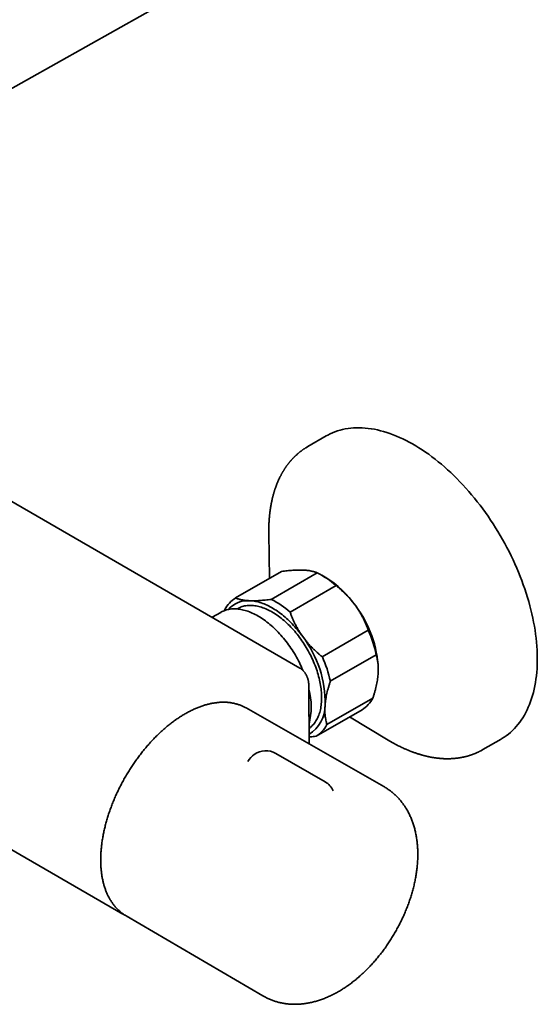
# Model space of a CAD drawing. Header units: millimetres. Extents: x 8 to 852, y 12 to 1820.
# Tile 2 of 27: x 727 to 831, y 88 to 285. Entities that reach past the tile are written whole.
import ezdxf

# ---------------------------------------------------------------- set-up
doc = ezdxf.new("R2010")
doc.units = ezdxf.units.MM

msp = doc.modelspace()

# ---------------------------------------------------------------- linework, layer by layer
at = {"color": 7, "linetype": 'Continuous', "lineweight": 35}
for p, q in [((707.41, 260.76), (760.74, 290.7)), ((783.56, 155.22), (646.81, 234.17)), ((788.82, 201.63), (785.17, 199.52)), ((777.34, 182.17), (777.48, 173.14)), ((777.35, 182.18), (777.35, 182.17)), ((779.89, 174.53), (770.69, 169.22)), ((777.83, 168.95), (787.02, 174.25)), ((788.65, 173.36), (787.94, 173.77)), ((790.79, 171.7), (781.6, 166.39)), ((767.71, 166.35), (766, 165.36)), ((768.46, 166.7), (768.52, 166.89)), ((771.06, 167.08), (770.97, 167.03)), ((788.05, 157.45), (797.25, 162.76)), ((798.85, 157.87), (789.65, 152.56)), ((799.25, 154.94), (799.25, 154.99)), ((788.97, 143.9), (798.16, 149.21)), ((772.79, 147.23), (772.59, 147.34)), ((800.33, 131.53), (772.79, 147.23)), ((795.99, 146.88), (786.8, 141.57)), ((793.48, 145.43), (801.23, 140.79)), ((785.39, 140.05), (785.39, 141.13)), ((801.23, 140.79), (801.26, 140.78)), ((820.17, 138.9), (823.82, 141)), ((788.62, 132.43), (778.72, 138.15)), ((702.13, 132.58), (748.12, 106.03)), ((748.61, 105.77), (748.79, 105.66)), ((748.79, 105.66), (776.16, 89.66))]:
    msp.add_line(p, q, dxfattribs=at)
at = {"color": 7, "linetype": 'Continuous', "lineweight": 35, "flags": 128}
for points in [[(788.82, 201.63), (789.12, 201.79), (789.59, 202.03), (790.08, 202.25), (790.57, 202.45), (791.08, 202.63), (791.59, 202.79), (792.12, 202.92), (792.65, 203.03), (793.2, 203.12), (793.75, 203.19), (794.31, 203.24), (794.88, 203.26), (795.46, 203.27), (796.05, 203.25), (796.64, 203.21), (797.24, 203.14), (797.85, 203.06), (798.46, 202.95), (799.08, 202.83), (799.7, 202.68), (800.32, 202.51), (800.95, 202.31), (801.59, 202.1), (802.23, 201.87), (802.87, 201.61), (803.51, 201.33), (804.15, 201.04), (804.8, 200.72), (805.45, 200.38), (806.09, 200.03), (806.74, 199.65), (807.39, 199.25), (808.04, 198.84), (808.68, 198.4), (809.33, 197.95), (809.97, 197.48), (810.61, 196.99), (811.24, 196.48), (811.88, 195.96), (812.51, 195.42), (813.13, 194.86), (813.75, 194.29), (814.37, 193.7), (814.98, 193.09), (815.58, 192.47), (816.18, 191.84), (816.77, 191.19), (817.35, 190.53), (817.93, 189.86), (818.5, 189.17), (819.06, 188.47), (819.61, 187.76), (820.15, 187.03), (820.68, 186.3), (821.21, 185.56), (821.72, 184.8), (822.22, 184.04), (822.71, 183.27), (823.19, 182.49), (823.66, 181.7), (824.12, 180.91), (824.56, 180.11), (824.99, 179.3), (825.41, 178.49), (825.82, 177.67), (826.21, 176.85), (826.59, 176.02), (826.95, 175.19), (827.3, 174.36), (827.64, 173.53), (827.96, 172.69), (828.27, 171.86), (828.56, 171.02), (828.84, 170.18), (829.1, 169.35), (829.35, 168.51), (829.57, 167.68), (829.79, 166.85), (829.99, 166.03), (830.17, 165.2), (830.33, 164.38), (830.48, 163.57), (830.61, 162.76), (830.73, 161.96), (830.83, 161.16), (830.91, 160.37), (830.98, 159.59), (831.02, 158.82), (831.06, 158.05), (831.07, 157.29), (831.07, 156.55), (831.05, 155.81), (831.01, 155.08), (830.96, 154.37), (830.89, 153.67), (830.8, 152.98), (830.7, 152.3), (830.58, 151.63), (830.44, 150.98), (830.29, 150.34), (830.12, 149.72), (829.93, 149.11), (829.73, 148.51), (829.51, 147.94), (829.27, 147.37), (829.02, 146.83), (828.76, 146.3), (828.48, 145.79), (828.18, 145.29), (827.87, 144.82), (827.54, 144.36), (827.2, 143.92), (826.85, 143.5), (826.48, 143.1), (826.1, 142.71), (825.7, 142.35), (825.29, 142.01), (824.87, 141.69), (824.43, 141.38), (823.98, 141.1), (823.82, 141)], [(785.39, 143.13), (785.49, 143.2), (785.67, 143.35), (785.85, 143.5), (786.02, 143.67), (786.18, 143.84), (786.34, 144.02), (786.49, 144.22), (786.63, 144.42), (786.77, 144.63), (786.9, 144.84), (787.02, 145.07), (787.14, 145.31), (787.24, 145.55), (787.34, 145.8), (787.43, 146.06), (787.52, 146.32), (787.59, 146.6), (787.66, 146.88), (787.72, 147.16), (787.77, 147.46), (787.82, 147.76), (787.85, 148.06), (787.88, 148.37), (787.9, 148.69), (787.91, 149.01), (787.91, 149.34), (787.91, 149.67), (787.89, 150.01), (787.87, 150.35), (787.84, 150.69), (787.8, 151.04), (787.76, 151.39), (787.7, 151.74), (787.64, 152.1), (787.57, 152.46), (787.49, 152.82), (787.41, 153.18), (787.31, 153.55), (787.21, 153.91), (787.1, 154.28), (786.99, 154.64), (786.86, 155.01), (786.73, 155.38), (786.59, 155.75), (786.45, 156.11), (786.29, 156.48), (786.13, 156.84), (785.97, 157.2), (785.79, 157.57), (785.62, 157.92), (785.43, 158.28), (785.24, 158.63), (785.04, 158.98), (784.84, 159.33), (784.63, 159.68), (784.41, 160.01), (784.19, 160.35), (783.97, 160.68), (783.74, 161.01), (783.5, 161.33), (783.26, 161.64), (783.02, 161.96), (782.77, 162.26), (782.52, 162.56), (782.27, 162.85), (782.01, 163.14), (781.74, 163.42), (781.48, 163.69), (781.21, 163.95), (780.94, 164.21), (780.67, 164.46), (780.39, 164.7), (780.11, 164.94), (779.84, 165.16), (779.56, 165.38), (779.27, 165.59), (778.99, 165.79), (778.71, 165.98), (778.42, 166.16), (778.14, 166.33), (777.85, 166.49), (777.57, 166.65), (777.29, 166.79), (777, 166.92), (776.72, 167.05), (776.44, 167.16), (776.16, 167.27), (775.88, 167.36), (775.6, 167.44), (775.33, 167.52), (775.06, 167.58), (774.79, 167.63), (774.52, 167.67), (774.25, 167.7), (773.99, 167.72), (773.74, 167.73), (773.48, 167.73), (773.23, 167.72), (772.98, 167.7), (772.74, 167.67), (772.5, 167.62), (772.27, 167.57), (772.04, 167.51), (771.82, 167.43), (771.6, 167.35), (771.39, 167.25), (771.18, 167.15), (771.06, 167.08)], [(773.55, 168.68), (773.83, 168.66), (774.1, 168.63), (774.38, 168.6), (774.67, 168.55), (774.95, 168.49), (775.24, 168.42), (775.53, 168.34), (775.83, 168.24), (776.12, 168.14), (776.42, 168.03), (776.71, 167.91), (777.01, 167.77), (777.31, 167.63), (777.61, 167.47), (777.91, 167.31), (778.21, 167.14), (778.51, 166.95), (778.81, 166.76), (779.11, 166.56), (779.41, 166.34), (779.7, 166.12), (780, 165.89), (780.29, 165.65), (780.59, 165.41), (780.88, 165.15), (781.17, 164.89), (781.45, 164.62), (781.73, 164.34), (782.01, 164.05), (782.29, 163.75), (782.56, 163.45), (782.83, 163.15), (783.1, 162.83), (783.36, 162.51), (783.62, 162.18), (783.87, 161.85), (784.12, 161.51)], [(784.15, 154.78), (784.14, 154.81), (783.98, 155.19), (783.81, 155.56), (783.63, 155.94), (783.45, 156.31), (783.26, 156.68), (783.07, 157.05), (782.87, 157.41), (782.66, 157.78), (782.45, 158.14), (782.23, 158.49), (782, 158.84), (781.77, 159.19), (781.54, 159.53), (781.3, 159.87), (781.06, 160.2), (780.81, 160.53), (780.56, 160.85), (780.3, 161.16), (780.04, 161.47), (779.77, 161.78), (779.51, 162.07), (779.24, 162.36), (778.96, 162.65), (778.68, 162.92), (778.4, 163.19), (778.12, 163.45), (777.84, 163.71), (777.55, 163.95), (777.26, 164.19), (776.97, 164.42), (776.68, 164.64), (776.39, 164.85), (776.09, 165.05), (775.8, 165.24), (775.51, 165.43), (775.21, 165.6), (774.92, 165.77), (774.62, 165.92), (774.33, 166.07), (774.03, 166.21), (773.74, 166.33), (773.45, 166.45), (773.16, 166.56), (772.87, 166.65), (772.58, 166.74), (772.3, 166.81), (772.02, 166.88), (771.74, 166.93), (771.46, 166.98), (771.19, 167.01), (770.91, 167.03), (770.65, 167.05), (770.38, 167.05), (770.12, 167.04), (769.86, 167.02), (769.61, 166.99), (769.36, 166.95), (769.12, 166.9), (768.88, 166.84), (768.65, 166.77), (768.42, 166.68), (768.19, 166.59), (767.98, 166.49), (767.76, 166.38), (767.71, 166.35)]]:
    msp.add_lwpolyline(points, dxfattribs=at)
at = {"color": 7, "linetype": 'Continuous', "lineweight": 35}
for centre, radius, start, end in [((779.45, 159.02), 17.01, 48.1629, 63.5633), ((778.11, 156.07), 20.25, 34.8341, 58.6293), ((773.76, 164.18), 5.9, 121.3591, 152.6675), ((773.2, 163.4), 5.29, 86.1563, 138.1239), ((770.25, 153.72), 17.01, 48.1629, 63.5633), ((776.63, 154.03), 22.64, 2.4285, 36.9465), ((766.79, 148.25), 21.82, 358.8714, 37.4132), ((774.98, 152.76), 24.41, 12.0943, 24.1903), ((765.79, 147.45), 24.41, 12.0943, 24.1903), ((771.77, 147.48), 14.05, 345.7481, 14.3755), ((781.66, 147.77), 6.94, 302.4235, 0.4288), ((792.92, 151.92), 5.9, 301.3591, 332.6675), ((783.73, 146.61), 5.9, 301.3591, 332.6675), ((776.72, 134.68), 4, 124.9568, 152.5324), ((776.72, 134.68), 4, 60.0027, 124.9568), ((786.62, 128.97), 4, 25.4026, 60.0027)]:
    msp.add_arc(centre, radius, start, end, dxfattribs=at)
for points, knots in [([(785.18, 199.52), (785.1, 199.48), (784.96, 199.4), (784.77, 199.28), (784.61, 199.18), (784.46, 199.08), (784.33, 198.99), (784.24, 198.93), (784.17, 198.88), (784.11, 198.84), (784.04, 198.79), (783.96, 198.73), (783.85, 198.65), (783.72, 198.55), (783.57, 198.43), (783.43, 198.32), (783.29, 198.2), (783.15, 198.09), (783, 197.95), (782.82, 197.79), (782.66, 197.64), (782.52, 197.51), (782.42, 197.4), (782.31, 197.3), (782.22, 197.2), (782.13, 197.11), (782.04, 197.01), (781.95, 196.92), (781.87, 196.83), (781.8, 196.74), (781.74, 196.68), (781.69, 196.62), (781.63, 196.55), (781.56, 196.47), (781.48, 196.37), (781.39, 196.26), (781.3, 196.14), (781.22, 196.03), (781.12, 195.91), (781.02, 195.78), (780.91, 195.63), (780.82, 195.5), (780.74, 195.38), (780.65, 195.26), (780.56, 195.12), (780.47, 194.98), (780.39, 194.86), (780.32, 194.74), (780.24, 194.61), (780.17, 194.49), (780.09, 194.36), (780.03, 194.25), (779.96, 194.13), (779.91, 194.04), (779.86, 193.95), (779.81, 193.85), (779.75, 193.73), (779.68, 193.6), (779.6, 193.45), (779.51, 193.26), (779.41, 193.06), (779.31, 192.85), (779.21, 192.63), (779.12, 192.4), (779.02, 192.18), (778.94, 191.97), (778.86, 191.76), (778.79, 191.57), (778.71, 191.36), (778.64, 191.15), (778.57, 190.96), (778.51, 190.78), (778.46, 190.62), (778.42, 190.49), (778.39, 190.38), (778.36, 190.28), (778.33, 190.18), (778.29, 190.04), (778.24, 189.86), (778.18, 189.66), (778.13, 189.44), (778.07, 189.21), (778.01, 188.98), (777.96, 188.75), (777.91, 188.5), (777.86, 188.24), (777.81, 187.97), (777.76, 187.73), (777.72, 187.47), (777.67, 187.19), (777.64, 186.96), (777.62, 186.81), (777.6, 186.73), (777.6, 186.67), (777.59, 186.61), (777.58, 186.54), (777.57, 186.44), (777.55, 186.32), (777.53, 186.17), (777.52, 186), (777.49, 185.81), (777.47, 185.59), (777.45, 185.34), (777.43, 185.07), (777.41, 184.79), (777.39, 184.52), (777.38, 184.26), (777.37, 184.01), (777.36, 183.78), (777.35, 183.56), (777.35, 183.35), (777.34, 183.16), (777.34, 182.97), (777.34, 182.81), (777.34, 182.66), (777.34, 182.52), (777.34, 182.36), (777.34, 182.24), (777.34, 182.17)], [0, 0, 0, 0, 0.0130634, 0.0253235, 0.0367501, 0.0470726, 0.0562207, 0.0613379, 0.0656885, 0.0697202, 0.0744142, 0.0798053, 0.0858935, 0.0972876, 0.1075691, 0.1170016, 0.1269981, 0.1373649, 0.1468609, 0.1618007, 0.1765027, 0.1841036, 0.1921532, 0.201742, 0.2082505, 0.2152204, 0.2223313, 0.2295607, 0.2365465, 0.2424616, 0.2474197, 0.2514422, 0.2554681, 0.2618254, 0.2691367, 0.2771276, 0.2849277, 0.2924728, 0.2997572, 0.3103277, 0.3197478, 0.3290593, 0.3362255, 0.343737, 0.3524799, 0.3625666, 0.3695759, 0.3770579, 0.385011, 0.3929039, 0.4000053, 0.4078925, 0.4144913, 0.42002, 0.4254444, 0.4308791, 0.4380116, 0.4455102, 0.4537556, 0.4655825, 0.4772927, 0.489042, 0.5016352, 0.5141095, 0.5265655, 0.5382295, 0.5491256, 0.5594555, 0.569982, 0.5818694, 0.5912048, 0.6006476, 0.6093139, 0.6167092, 0.6216283, 0.626114, 0.6314477, 0.6377471, 0.6473689, 0.6579713, 0.6688311, 0.6799478, 0.6913144, 0.7024532, 0.7130697, 0.7268167, 0.7395816, 0.7513691, 0.7623543, 0.7770351, 0.7902895, 0.7949314, 0.7985525, 0.8010974, 0.8032712, 0.806753, 0.8113349, 0.817017, 0.823799, 0.8316807, 0.8406618, 0.850742, 0.861921, 0.8741984, 0.8872525, 0.8997127, 0.911424, 0.9223865, 0.9326006, 0.9420664, 0.9507842, 0.9598318, 0.9679028, 0.9749977, 0.9811164, 0.9866569, 0.992884, 1, 1, 1, 1]), ([(784.16, 174.8), (784.12, 174.8), (783.94, 174.81), (783.6, 174.81), (783.13, 174.81), (782.64, 174.79), (782.12, 174.76), (781.59, 174.72), (781.04, 174.67), (780.47, 174.6), (780.08, 174.55), (779.89, 174.53)], [0, 0, 0, 0, 0.031426, 0.150235, 0.269282, 0.389024, 0.508986, 0.63129, 0.753788, 0.876817, 1, 1, 1, 1]), ([(787.02, 174.25), (786.93, 174.29), (786.75, 174.36), (786.46, 174.46), (786.15, 174.54), (785.81, 174.62), (785.44, 174.69), (785.04, 174.74), (784.62, 174.78), (784.31, 174.79), (784.16, 174.8)], [0, 0, 0, 0, 0.122973, 0.245942, 0.369581, 0.493217, 0.619375, 0.745529, 0.872765, 1, 1, 1, 1]), ([(794.73, 167.64), (794.69, 167.69), (794.52, 167.92), (794.21, 168.32), (793.78, 168.84), (793.33, 169.35), (792.86, 169.84), (792.37, 170.33), (791.86, 170.8), (791.33, 171.26), (790.97, 171.55), (790.79, 171.7)], [0, 0, 0, 0, 0.034085, 0.152699, 0.271315, 0.390844, 0.510376, 0.632431, 0.75449, 0.877243, 1, 1, 1, 1]), ([(770.69, 169.22), (770.78, 169.19), (770.95, 169.12), (771.23, 169.02), (771.54, 168.94), (771.87, 168.86), (772.22, 168.8), (772.6, 168.75), (773.01, 168.71), (773.33, 168.69), (773.52, 168.68), (773.55, 168.68)], [0, 0, 0, 0, 0.119178, 0.238489, 0.358249, 0.478183, 0.600185, 0.722411, 0.845363, 0.968574, 1, 1, 1, 1]), ([(773.55, 168.68), (773.7, 168.67), (774.01, 168.66), (774.49, 168.67), (774.99, 168.68), (775.52, 168.71), (776.07, 168.75), (776.64, 168.81), (777.23, 168.87), (777.63, 168.92), (777.83, 168.95)], [0, 0, 0, 0, 0.122618, 0.245238, 0.368878, 0.492521, 0.618996, 0.745475, 0.872735, 1, 1, 1, 1]), ([(797.25, 162.76), (797.17, 162.97), (797.02, 163.38), (796.77, 164), (796.49, 164.62), (796.2, 165.23), (795.87, 165.84), (795.52, 166.45), (795.14, 167.05), (794.86, 167.44), (794.73, 167.64)], [0, 0, 0, 0, 0.122973, 0.245942, 0.369581, 0.493217, 0.619375, 0.745529, 0.872765, 1, 1, 1, 1]), ([(781.6, 166.39), (781.68, 166.18), (781.83, 165.77), (782.08, 165.15), (782.35, 164.53), (782.65, 163.92), (782.98, 163.3), (783.33, 162.7), (783.71, 162.1), (783.98, 161.71), (784.12, 161.51)], [0, 0, 0, 0, 0.122973, 0.245942, 0.369581, 0.493217, 0.619375, 0.745529, 0.872765, 1, 1, 1, 1]), ([(784.12, 161.51), (784.16, 161.46), (784.33, 161.23), (784.64, 160.82), (785.07, 160.31), (785.51, 159.8), (785.99, 159.3), (786.48, 158.82), (786.99, 158.35), (787.51, 157.89), (787.87, 157.6), (788.05, 157.45)], [0, 0, 0, 0, 0.034085, 0.152699, 0.271315, 0.390844, 0.510376, 0.632431, 0.75449, 0.877243, 1, 1, 1, 1]), ([(799.21, 153.95), (799.22, 154), (799.23, 154.22), (799.25, 154.61), (799.25, 155.12), (799.24, 155.61), (799.2, 156.08), (799.14, 156.55), (799.06, 157.01), (798.96, 157.45), (798.89, 157.73), (798.85, 157.87)], [0, 0, 0, 0, 0.034085, 0.152699, 0.271315, 0.390844, 0.510376, 0.632431, 0.75449, 0.877243, 1, 1, 1, 1]), ([(785.39, 141.13), (785.39, 141.71), (785.39, 143.57), (785.38, 146.74), (785.37, 149.47), (785.38, 151.04), (785.37, 151.38), (785.37, 151.64), (785.35, 151.88), (785.33, 152.12), (785.3, 152.34), (785.27, 152.55), (785.23, 152.75), (785.18, 152.96), (785.12, 153.16), (785.05, 153.36), (784.97, 153.55), (784.89, 153.74), (784.8, 153.92), (784.7, 154.09), (784.6, 154.25), (784.49, 154.4), (784.37, 154.55), (784.25, 154.68), (784.12, 154.81), (783.99, 154.93), (783.84, 155.04), (783.7, 155.14), (783.61, 155.19), (783.56, 155.22)], [0, 0, 0, 0, 0.113663, 0.36379, 0.619131, 0.65012, 0.669556, 0.685943, 0.701028, 0.71704, 0.732832, 0.74658, 0.76078, 0.776236, 0.79168, 0.807102, 0.82249, 0.837831, 0.853114, 0.868329, 0.883465, 0.898454, 0.913313, 0.928117, 0.942867, 0.957571, 0.972234, 0.986866, 1, 1, 1, 1]), ([(798.16, 149.21), (798.23, 149.41), (798.36, 149.81), (798.54, 150.42), (798.7, 151.02), (798.85, 151.61), (798.97, 152.21), (799.08, 152.8), (799.16, 153.38), (799.19, 153.76), (799.21, 153.95)], [0, 0, 0, 0, 0.122973, 0.245942, 0.369581, 0.493217, 0.619375, 0.745529, 0.872765, 1, 1, 1, 1]), ([(789.65, 152.56), (789.59, 152.36), (789.46, 151.96), (789.28, 151.35), (789.11, 150.76), (788.97, 150.16), (788.84, 149.56), (788.74, 148.97), (788.66, 148.39), (788.62, 148.01), (788.61, 147.82)], [0, 0, 0, 0, 0.1229729, 0.2459423, 0.3695815, 0.4932168, 0.6193748, 0.7455295, 0.8727654, 1, 1, 1, 1]), ([(772.58, 147.34), (772.54, 147.37), (772.41, 147.44), (772.2, 147.54), (771.93, 147.66), (771.65, 147.78), (771.37, 147.88), (771.09, 147.97), (770.8, 148.05), (770.51, 148.13), (770.21, 148.19), (769.91, 148.25), (769.6, 148.29), (769.29, 148.33), (768.98, 148.36), (768.67, 148.37), (768.35, 148.38), (768.02, 148.38), (767.7, 148.37), (767.37, 148.35), (767.03, 148.31), (766.7, 148.27), (766.36, 148.22), (766.02, 148.16), (765.68, 148.09), (765.34, 148.02), (764.99, 147.93), (764.64, 147.83), (764.29, 147.72), (763.94, 147.61), (763.59, 147.48), (763.23, 147.34), (762.88, 147.2), (762.52, 147.05), (762.17, 146.88), (761.81, 146.71), (761.46, 146.53), (761.1, 146.34), (760.74, 146.14), (760.38, 145.94), (760.03, 145.72), (759.67, 145.5), (759.32, 145.27), (759.02, 145.07), (758.85, 144.95), (758.8, 144.91)], [0, 0, 0, 0, 0.011309, 0.034805, 0.058305, 0.081812, 0.105332, 0.128866, 0.152418, 0.17599, 0.199586, 0.223205, 0.246851, 0.270524, 0.294224, 0.317951, 0.341706, 0.365488, 0.389295, 0.413128, 0.436983, 0.460861, 0.484759, 0.508676, 0.532609, 0.556558, 0.580521, 0.604496, 0.628481, 0.652475, 0.676477, 0.700485, 0.724499, 0.748516, 0.772537, 0.79656, 0.820584, 0.844609, 0.868634, 0.892659, 0.916683, 0.940705, 0.964726, 0.988745, 1, 1, 1, 1]), ([(788.61, 147.82), (788.6, 147.77), (788.58, 147.55), (788.57, 147.16), (788.56, 146.66), (788.58, 146.17), (788.62, 145.69), (788.68, 145.22), (788.76, 144.77), (788.85, 144.32), (788.93, 144.04), (788.97, 143.9)], [0, 0, 0, 0, 0.034085, 0.152699, 0.271315, 0.390844, 0.510376, 0.632431, 0.75449, 0.877243, 1, 1, 1, 1]), ([(758.8, 144.91), (758.73, 144.87), (758.55, 144.74), (758.26, 144.53), (757.9, 144.26), (757.55, 143.99), (757.21, 143.71), (756.86, 143.43), (756.51, 143.13), (756.17, 142.83), (755.83, 142.53), (755.49, 142.21), (755.15, 141.89), (754.82, 141.56), (754.49, 141.23), (754.16, 140.88), (753.83, 140.54), (753.51, 140.18), (753.19, 139.82), (752.87, 139.46), (752.56, 139.09), (752.25, 138.71), (751.94, 138.33), (751.64, 137.94), (751.34, 137.55), (751.05, 137.16), (750.76, 136.76), (750.47, 136.35), (750.19, 135.94), (749.92, 135.53), (749.64, 135.11), (749.38, 134.69), (749.11, 134.26), (748.86, 133.83), (748.61, 133.4), (748.36, 132.97), (748.12, 132.53), (747.88, 132.09), (747.65, 131.65), (747.43, 131.2), (747.21, 130.76), (747, 130.31), (746.79, 129.86), (746.59, 129.4), (746.4, 128.95), (746.21, 128.5), (746.02, 128.04), (745.85, 127.59), (745.68, 127.13), (745.52, 126.67), (745.36, 126.22), (745.21, 125.76), (745.07, 125.3), (744.93, 124.85), (744.8, 124.39), (744.68, 123.94), (744.57, 123.48), (744.46, 123.03), (744.36, 122.58), (744.26, 122.13), (744.18, 121.68), (744.1, 121.24), (744.02, 120.8), (743.96, 120.35), (743.9, 119.92), (743.85, 119.48), (743.81, 119.05), (743.77, 118.62), (743.75, 118.19), (743.72, 117.77), (743.71, 117.35), (743.71, 116.94), (743.71, 116.52), (743.72, 116.12), (743.73, 115.72), (743.76, 115.32), (743.79, 114.92), (743.83, 114.54), (743.88, 114.15), (743.93, 113.77), (743.99, 113.4), (744.06, 113.03), (744.14, 112.67), (744.22, 112.32), (744.31, 111.97), (744.41, 111.63), (744.52, 111.29), (744.63, 110.96), (744.75, 110.64), (744.88, 110.32), (745.01, 110.01), (745.16, 109.71), (745.3, 109.42), (745.46, 109.13), (745.62, 108.85), (745.79, 108.58), (745.97, 108.31), (746.15, 108.06), (746.34, 107.81), (746.53, 107.57), (746.73, 107.34), (746.94, 107.12), (747.15, 106.9), (747.37, 106.7), (747.6, 106.5), (747.83, 106.31), (748.06, 106.13), (748.3, 105.96), (748.48, 105.84), (748.58, 105.78), (748.6, 105.77)], [0, 0, 0, 0, 0.004956, 0.014356, 0.023755, 0.033153, 0.04255, 0.051946, 0.06134, 0.070734, 0.080127, 0.089519, 0.09891, 0.108299, 0.117688, 0.127076, 0.136463, 0.145849, 0.155235, 0.164619, 0.174003, 0.183386, 0.192769, 0.202151, 0.211532, 0.220913, 0.230293, 0.239673, 0.249053, 0.258433, 0.267812, 0.277191, 0.28657, 0.295948, 0.305327, 0.314706, 0.324084, 0.333463, 0.342842, 0.352221, 0.361601, 0.37098, 0.38036, 0.38974, 0.399121, 0.408502, 0.417884, 0.427267, 0.43665, 0.446033, 0.455418, 0.464803, 0.474189, 0.483576, 0.492963, 0.502352, 0.511742, 0.521132, 0.530524, 0.539917, 0.54931, 0.558705, 0.568101, 0.577499, 0.586897, 0.596297, 0.605697, 0.615099, 0.624502, 0.633905, 0.64331, 0.652715, 0.662122, 0.671528, 0.680935, 0.690343, 0.69975, 0.709157, 0.718564, 0.72797, 0.737374, 0.746777, 0.756178, 0.765576, 0.774971, 0.784363, 0.79375, 0.803132, 0.812509, 0.82188, 0.831244, 0.8406, 0.849948, 0.859287, 0.868617, 0.877937, 0.887247, 0.896546, 0.905833, 0.91511, 0.924376, 0.933632, 0.942877, 0.952112, 0.961339, 0.970557, 0.979769, 0.988974, 0.998176, 1, 1, 1, 1]), ([(786.8, 141.57), (786.6, 141.55), (786.22, 141.5), (785.75, 141.44), (785.47, 141.42), (785.39, 141.41)], [0, 0, 0, 0, 0.403578, 0.807145, 1, 1, 1, 1]), ([(801.23, 140.79), (801.3, 140.75), (801.45, 140.66), (801.68, 140.53), (801.93, 140.39), (802.18, 140.24), (802.46, 140.09), (802.74, 139.94), (803.07, 139.77), (803.43, 139.59), (803.8, 139.41), (804.16, 139.24), (804.46, 139.1), (804.69, 139), (804.86, 138.93), (805.02, 138.86), (805.14, 138.81), (805.22, 138.78), (805.27, 138.76), (805.31, 138.74), (805.35, 138.72), (805.38, 138.71), (805.42, 138.69), (805.48, 138.67), (805.56, 138.64), (805.66, 138.6), (805.77, 138.55), (805.89, 138.51), (806.01, 138.47), (806.12, 138.42), (806.3, 138.36), (806.53, 138.28), (806.81, 138.18), (807.09, 138.09), (807.35, 138), (807.59, 137.93), (807.81, 137.87), (808, 137.81), (808.16, 137.77), (808.28, 137.74), (808.35, 137.72), (808.4, 137.71), (808.43, 137.7), (808.46, 137.69), (808.49, 137.68), (808.52, 137.67), (808.57, 137.66), (808.64, 137.65), (808.72, 137.63), (808.82, 137.6), (808.93, 137.58), (809.04, 137.55), (809.18, 137.52), (809.35, 137.48), (809.54, 137.44), (809.72, 137.41), (809.9, 137.37), (810.09, 137.34), (810.27, 137.31), (810.44, 137.28), (810.6, 137.26), (810.76, 137.24), (810.9, 137.22), (811.03, 137.21), (811.18, 137.19), (811.35, 137.17), (811.55, 137.15), (811.76, 137.13), (811.96, 137.12), (812.16, 137.1), (812.36, 137.09), (812.54, 137.09), (812.71, 137.08), (812.88, 137.08), (813.04, 137.08), (813.21, 137.08), (813.37, 137.08), (813.55, 137.08), (813.74, 137.09), (813.94, 137.1), (814.14, 137.11), (814.32, 137.12), (814.51, 137.14), (814.7, 137.16), (814.89, 137.18), (815.08, 137.2), (815.24, 137.22), (815.4, 137.25), (815.56, 137.27), (815.74, 137.3), (815.95, 137.34), (816.19, 137.39), (816.38, 137.43), (816.53, 137.46), (816.63, 137.49), (816.72, 137.51), (816.81, 137.53), (816.91, 137.56), (817.02, 137.59), (817.14, 137.62), (817.27, 137.66), (817.4, 137.7), (817.54, 137.74), (817.68, 137.78), (817.82, 137.83), (817.96, 137.88), (818.12, 137.94), (818.3, 138.01), (818.48, 138.08), (818.68, 138.16), (818.85, 138.23), (818.98, 138.29), (819.07, 138.33), (819.15, 138.37), (819.23, 138.4), (819.31, 138.44), (819.4, 138.49), (819.51, 138.54), (819.64, 138.61), (819.8, 138.69), (819.98, 138.79), (820.1, 138.86), (820.17, 138.9)], [0, 0, 0, 0, 0.0100581, 0.0209554, 0.0326979, 0.04529, 0.0587348, 0.0730347, 0.0878952, 0.1076446, 0.1264823, 0.144408, 0.1614214, 0.1705503, 0.1793929, 0.1875495, 0.1944304, 0.197103, 0.1995172, 0.2016732, 0.2035707, 0.2052099, 0.2068568, 0.2095745, 0.2134739, 0.2185553, 0.2244448, 0.2302712, 0.2359992, 0.2416287, 0.2471596, 0.2618607, 0.275815, 0.289686, 0.302729, 0.3149433, 0.326076, 0.3357142, 0.343851, 0.3504857, 0.352929, 0.3550813, 0.3569427, 0.358513, 0.3597923, 0.3610797, 0.3634758, 0.366736, 0.3710138, 0.3763096, 0.3819979, 0.3874282, 0.3926003, 0.4033944, 0.4129828, 0.422073, 0.4309123, 0.4403569, 0.4504576, 0.4585602, 0.4667737, 0.4747406, 0.4819529, 0.4884386, 0.4952442, 0.5046234, 0.5152025, 0.5260824, 0.5367756, 0.5472818, 0.5575203, 0.5670717, 0.5758757, 0.5845338, 0.5932348, 0.6019386, 0.6105908, 0.6199233, 0.6302652, 0.6413703, 0.6518882, 0.6616137, 0.6711563, 0.6816928, 0.6929844, 0.7028662, 0.7117659, 0.7203418, 0.7291142, 0.7380863, 0.7505204, 0.7635513, 0.7773474, 0.7836157, 0.7892915, 0.7943747, 0.7989392, 0.8041732, 0.8104904, 0.8178885, 0.8256428, 0.8331862, 0.8404858, 0.8493309, 0.8573039, 0.8644672, 0.8752028, 0.8857725, 0.8963229, 0.9073668, 0.9205123, 0.9267763, 0.9320508, 0.9366181, 0.9413374, 0.9462773, 0.9514016, 0.9580574, 0.9662449, 0.9759644, 0.9872161, 1, 1, 1, 1]), ([(793.09, 91.67), (793.16, 91.72), (793.36, 91.85), (793.68, 92.09), (794.05, 92.37), (794.43, 92.66), (794.79, 92.96), (795.16, 93.27), (795.52, 93.58), (795.88, 93.9), (796.23, 94.23), (796.58, 94.56), (796.93, 94.9), (797.27, 95.25), (797.61, 95.6), (797.94, 95.96), (798.27, 96.32), (798.6, 96.69), (798.92, 97.07), (799.23, 97.45), (799.55, 97.83), (799.85, 98.23), (800.15, 98.62), (800.45, 99.02), (800.74, 99.43), (801.03, 99.84), (801.31, 100.25), (801.58, 100.67), (801.85, 101.09), (802.11, 101.52), (802.37, 101.95), (802.63, 102.38), (802.87, 102.82), (803.11, 103.26), (803.35, 103.7), (803.58, 104.14), (803.8, 104.59), (804.02, 105.04), (804.23, 105.49), (804.43, 105.95), (804.63, 106.41), (804.82, 106.87), (805, 107.33), (805.18, 107.79), (805.35, 108.25), (805.51, 108.72), (805.67, 109.19), (805.81, 109.65), (805.96, 110.12), (806.09, 110.59), (806.22, 111.06), (806.34, 111.53), (806.45, 112), (806.55, 112.47), (806.65, 112.94), (806.74, 113.41), (806.82, 113.88), (806.89, 114.35), (806.95, 114.82), (807.01, 115.29), (807.05, 115.76), (807.09, 116.22), (807.12, 116.68), (807.14, 117.15), (807.15, 117.6), (807.16, 118.06), (807.15, 118.52), (807.13, 118.97), (807.11, 119.42), (807.08, 119.86), (807.03, 120.3), (806.98, 120.74), (806.92, 121.17), (806.85, 121.6), (806.77, 122.02), (806.68, 122.44), (806.58, 122.85), (806.48, 123.26), (806.36, 123.66), (806.24, 124.05), (806.1, 124.44), (805.96, 124.81), (805.81, 125.19), (805.65, 125.55), (805.48, 125.91), (805.31, 126.26), (805.13, 126.6), (804.94, 126.94), (804.74, 127.26), (804.53, 127.58), (804.32, 127.89), (804.1, 128.19), (803.87, 128.49), (803.64, 128.77), (803.4, 129.05), (803.15, 129.32), (802.89, 129.58), (802.63, 129.83), (802.37, 130.07), (802.1, 130.31), (801.82, 130.53), (801.53, 130.75), (801.24, 130.96), (800.95, 131.15), (800.65, 131.34), (800.44, 131.47), (800.34, 131.53), (800.33, 131.53)], [0, 0, 0, 0, 0.005492, 0.015497, 0.025493, 0.035481, 0.045461, 0.055431, 0.065392, 0.075342, 0.085281, 0.095208, 0.105125, 0.11503, 0.124924, 0.134807, 0.14468, 0.154543, 0.164396, 0.17424, 0.184076, 0.193904, 0.203725, 0.213539, 0.223348, 0.233151, 0.24295, 0.252745, 0.262537, 0.272327, 0.282116, 0.291904, 0.301692, 0.311481, 0.321272, 0.331064, 0.34086, 0.350659, 0.360463, 0.370271, 0.380086, 0.389908, 0.399737, 0.409574, 0.41942, 0.429275, 0.439141, 0.449017, 0.458905, 0.468804, 0.478716, 0.48864, 0.498577, 0.508527, 0.51849, 0.528467, 0.538456, 0.548458, 0.558471, 0.568496, 0.578531, 0.588575, 0.598626, 0.608683, 0.618743, 0.628804, 0.638862, 0.648913, 0.658955, 0.668984, 0.678995, 0.688985, 0.698948, 0.70888, 0.718778, 0.728636, 0.738449, 0.748216, 0.75793, 0.76759, 0.777193, 0.786736, 0.796217, 0.805636, 0.814991, 0.824283, 0.833512, 0.842678, 0.851783, 0.860829, 0.869817, 0.87875, 0.887631, 0.896461, 0.905244, 0.913984, 0.922683, 0.931345, 0.939973, 0.948571, 0.957142, 0.96569, 0.974218, 0.98273, 0.99123, 0.999721, 1, 1, 1, 1]), ([(748.31, 105.92), (748.31, 105.93), (748.17, 106), (748.05, 106.07), (747.92, 106.15)], [0, 0, 0, 0, 0.044666, 1, 1, 1, 1]), ([(748.32, 105.92), (748.37, 105.89), (748.45, 105.85), (748.54, 105.81), (748.57, 105.79)], [0, 0, 0, 0, 0.6162116, 1, 1, 1, 1]), ([(776.16, 89.66), (776.24, 89.62), (776.41, 89.52), (776.7, 89.37), (777.01, 89.21), (777.33, 89.06), (777.66, 88.92), (777.99, 88.79), (778.32, 88.67), (778.66, 88.56), (779, 88.45), (779.35, 88.36), (779.7, 88.28), (780.05, 88.21), (780.41, 88.14), (780.77, 88.09), (781.14, 88.05), (781.5, 88.01), (781.87, 87.99), (782.25, 87.97), (782.62, 87.97), (783, 87.98), (783.38, 88), (783.76, 88.02), (784.15, 88.06), (784.54, 88.11), (784.93, 88.17), (785.32, 88.24), (785.71, 88.31), (786.11, 88.4), (786.5, 88.5), (786.9, 88.62), (787.3, 88.74), (787.7, 88.87), (788.1, 89.01), (788.5, 89.16), (788.9, 89.33), (789.3, 89.5), (789.69, 89.68), (790.09, 89.87), (790.49, 90.08), (790.88, 90.29), (791.28, 90.51), (791.67, 90.74), (792.06, 90.98), (792.44, 91.23), (792.79, 91.46), (793, 91.61), (793.09, 91.67)], [0, 0, 0, 0, 0.0144912, 0.0347402, 0.0549867, 0.0752395, 0.0955072, 0.1157988, 0.136123, 0.1564883, 0.1769035, 0.1973772, 0.2179178, 0.2385336, 0.2592329, 0.2800235, 0.3009131, 0.3219092, 0.3430188, 0.3642483, 0.3856039, 0.4070908, 0.4287139, 0.4504769, 0.4723829, 0.494434, 0.516631, 0.5389739, 0.5614614, 0.5840909, 0.6068588, 0.6297601, 0.6527889, 0.6759381, 0.6991998, 0.7225652, 0.7460251, 0.7695697, 0.793189, 0.8168728, 0.8406114, 0.8643949, 0.8882141, 0.9120603, 0.9359252, 0.9598014, 0.9836815, 1, 1, 1, 1])]:
    msp.add_open_spline(points, degree=3, knots=knots, dxfattribs=at)

doc.saveas('drawing.dxf')
